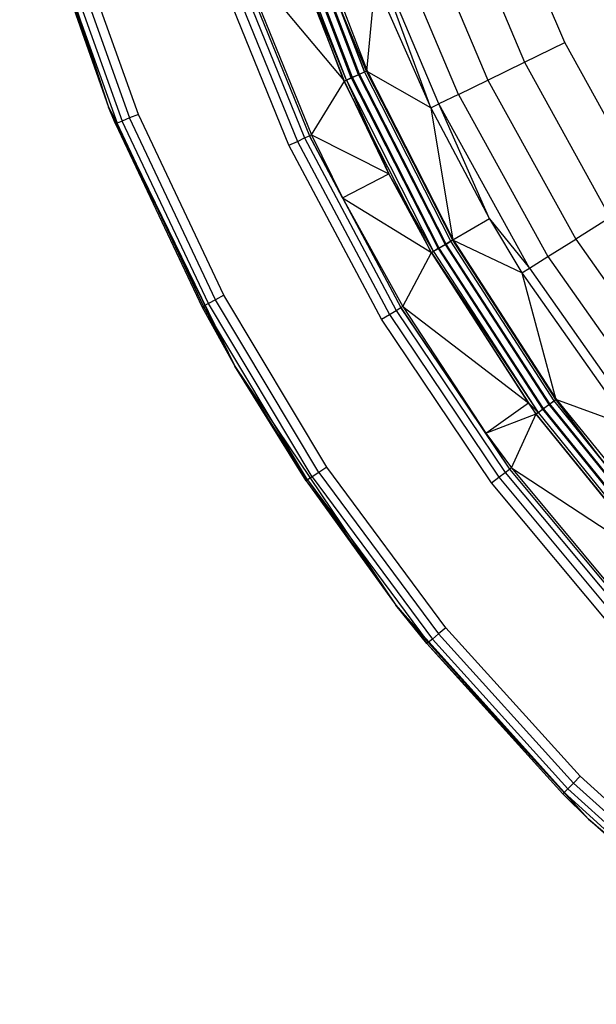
# Model space of a CAD drawing. Extents: x 0.04 to 8.34, y -4.15 to 4.15.
# Tile 1 of 34: x 0.16 to 1.32, y -3.36 to -1.38. Entities that reach past the tile are written whole.
import ezdxf

# ---------------------------------------------------------------- set-up
doc = ezdxf.new("R2010")
doc.units = 0
doc.header["$LTSCALE"] = 2.54
doc.layers.get('0').update_dxf_attribs({"color": 13, "linetype": 'CONTINUOUS'})

# ---------------------------------------------------------------- blocks, each defined once
blk = doc.blocks.new('MONOO_STL')
at = {"color": 0}
for p, q in [((0.1646, -1.004, 4.3853), (0.3435, -1.5546, 4.3853)), ((0.1646, -1.004, 4.3853), (0.3435, -1.5546, 4.3853)), ((1.261, -1.4249, 6.5853), (1.1262, -1.1054, 6.5853)), ((1.261, -1.4249, 6.5853), (1.1262, -1.1054, 6.5853)), ((0.8584, -1.4839, 4.3147), (0.7216, -1.1274, 4.3147)), ((0.8584, -1.4839, 4.3147), (0.7216, -1.1274, 4.3147)), ((0.7267, -1.1257, 6.8853), (0.8633, -1.4817, 6.8853)), ((0.7267, -1.1257, 6.8853), (0.8633, -1.4817, 6.8853)), ((0.6783, -1.1415, 4.2853), (0.8168, -1.5024, 4.2853)), ((0.6783, -1.1415, 4.2853), (0.8168, -1.5024, 4.2853)), ((0.8217, -1.5003, 6.8559), (0.6834, -1.1398, 6.8559)), ((0.8217, -1.5003, 6.8559), (0.6834, -1.1398, 6.8559)), ((0.8317, -1.4958, 6.8714), (0.6938, -1.1364, 6.8714)), ((0.8317, -1.4958, 6.8714), (0.6938, -1.1364, 6.8714)), ((0.8339, -1.4949, 4.2889), (0.696, -1.1357, 4.2889)), ((0.8339, -1.4949, 4.2889), (0.696, -1.1357, 4.2889)), ((0.8463, -1.4893, 6.8817), (0.709, -1.1315, 6.8817)), ((0.8463, -1.4893, 6.8817), (0.709, -1.1315, 6.8817)), ((0.8484, -1.4884, 4.2992), (0.7112, -1.1308, 4.2992)), ((0.8484, -1.4884, 4.2992), (0.7112, -1.1308, 4.2992)), ((1.0413, -1.136, 6.5714), (1.1799, -1.4644, 6.5714)), ((1.0413, -1.136, 6.5714), (1.1799, -1.4644, 6.5714)), ((0.9643, -1.1638, 6.531), (1.1063, -1.5002, 6.531)), ((0.9643, -1.1638, 6.531), (1.1063, -1.5002, 6.531)), ((1.047, -1.529, 6.4679), (0.9023, -1.1861, 6.4679)), ((1.047, -1.529, 6.4679), (0.9023, -1.1861, 6.4679)), ((0.2201, -1.2047, 4.3353), (0.3435, -1.5546, 4.3853)), ((0.2201, -1.2047, 4.3353), (0.3435, -1.5546, 4.3353)), ((0.2201, -1.2047, 4.3353), (0.3435, -1.5546, 4.3853)), ((0.2201, -1.2047, 4.3353), (0.3435, -1.5546, 4.3353)), ((0.2237, -1.2036, 4.3162), (0.3435, -1.5546, 4.3353)), ((0.2237, -1.2036, 4.3162), (0.3435, -1.5546, 4.3353)), ((0.2237, -1.2036, 4.3162), (0.3608, -1.5867, 4.3162)), ((0.2237, -1.2036, 4.3162), (0.3608, -1.5867, 4.3162)), ((0.2341, -1.2004, 4.2999), (0.3708, -1.5825, 4.2999)), ((0.2341, -1.2004, 4.2999), (0.3708, -1.5825, 4.2999)), ((0.2496, -1.1957, 4.2891), (0.3858, -1.5763, 4.2891)), ((0.2496, -1.1957, 4.2891), (0.3858, -1.5763, 4.2891)), ((0.4034, -1.569, 4.2853), (0.2679, -1.1902, 4.2853)), ((0.4034, -1.569, 4.2853), (0.2679, -1.1902, 4.2853)), ((0.8177, -1.5021, 6.8375), (0.6962, -1.1924, 6.8375)), ((0.8177, -1.5021, 6.8375), (0.6962, -1.1924, 6.8375)), ((0.8217, -1.5003, 6.8559), (0.6962, -1.1924, 6.8375)), ((0.8217, -1.5003, 6.8559), (0.6962, -1.1924, 6.8375)), ((1.0075, -1.5482, 6.3879), (0.861, -1.201, 6.3879)), ((0.9915, -1.556, 6.2984), (0.861, -1.201, 6.3879)), ((1.0075, -1.5482, 6.3879), (0.861, -1.201, 6.3879)), ((0.9915, -1.556, 6.2984), (0.861, -1.201, 6.3879)), ((0.7063, -1.6312, 4.3853), (0.5571, -1.2642, 4.3853)), ((0.7063, -1.6312, 4.3853), (0.5571, -1.2642, 4.3853)), ((0.5747, -1.2581, 4.3889), (0.7232, -1.6233, 4.3889)), ((0.5747, -1.2581, 4.3889), (0.7232, -1.6233, 4.3889)), ((0.5897, -1.2528, 4.3992), (0.7377, -1.6165, 4.3992)), ((0.5897, -1.2528, 4.3992), (0.7377, -1.6165, 4.3992)), ((0.6001, -1.2492, 4.4147), (0.7476, -1.6119, 4.4147)), ((0.6001, -1.2492, 4.4147), (0.7476, -1.6119, 4.4147)), ((0.6043, -1.2478, 4.4331), (0.8177, -1.5021, 6.8375)), ((0.6043, -1.2478, 4.4331), (0.8177, -1.5021, 6.8375)), ((0.6043, -1.2478, 4.4331), (0.7516, -1.61, 4.4331)), ((0.6043, -1.2478, 4.4331), (0.7516, -1.61, 4.4331)), ((0.8792, -1.2999, 6.2984), (0.8625, -1.4821, 4.3331)), ((0.8792, -1.2999, 6.2984), (0.8625, -1.4821, 4.3331)), ((0.8792, -1.2999, 6.2984), (0.9915, -1.556, 6.2984)), ((0.8792, -1.2999, 6.2984), (0.9915, -1.556, 6.2984)), ((0.8625, -1.4821, 4.3331), (0.7993, -1.3313, 4.3331)), ((0.7993, -1.3313, 4.3331), (0.8584, -1.4839, 4.3147)), ((0.8625, -1.4821, 4.3331), (0.7993, -1.3313, 4.3331)), ((0.7993, -1.3313, 4.3331), (0.8584, -1.4839, 4.3147)), ((1.1799, -1.4644, 6.5714), (1.261, -1.4249, 6.5853)), ((1.1799, -1.4644, 6.5714), (1.261, -1.4249, 6.5853)), ((1.4291, -1.7283, 6.5853), (1.261, -1.4249, 6.5853)), ((1.4291, -1.7283, 6.5853), (1.261, -1.4249, 6.5853)), ((0.8633, -1.4817, 6.8853), (0.8463, -1.4893, 6.8817)), ((0.8633, -1.4817, 6.8853), (0.8463, -1.4893, 6.8817)), ((0.8484, -1.4884, 4.2992), (0.8584, -1.4839, 4.3147)), ((0.8484, -1.4884, 4.2992), (0.8584, -1.4839, 4.3147)), ((0.8625, -1.4821, 4.3331), (0.8584, -1.4839, 4.3147)), ((0.8625, -1.4821, 4.3331), (0.8584, -1.4839, 4.3147)), ((1.0318, -1.8242, 4.3147), (0.8584, -1.4839, 4.3147)), ((1.0318, -1.8242, 4.3147), (0.8584, -1.4839, 4.3147)), ((0.9915, -1.556, 6.2984), (0.8625, -1.4821, 4.3331)), ((0.9915, -1.556, 6.2984), (0.8625, -1.4821, 4.3331)), ((1.0356, -1.822, 4.3331), (0.8625, -1.4821, 4.3331)), ((1.0356, -1.822, 4.3331), (0.8625, -1.4821, 4.3331)), ((0.8633, -1.4817, 6.8853), (1.0364, -1.8215, 6.8853)), ((0.8633, -1.4817, 6.8853), (1.0364, -1.8215, 6.8853)), ((1.1063, -1.5002, 6.531), (1.1799, -1.4644, 6.5714)), ((1.1063, -1.5002, 6.531), (1.1799, -1.4644, 6.5714)), ((1.1799, -1.4644, 6.5714), (1.3526, -1.7762, 6.5714)), ((1.1799, -1.4644, 6.5714), (1.3526, -1.7762, 6.5714)), ((0.7516, -1.61, 4.4331), (0.8177, -1.5021, 6.8375)), ((0.7516, -1.61, 4.4331), (0.8177, -1.5021, 6.8375)), ((0.8168, -1.5024, 4.2853), (0.8339, -1.4949, 4.2889)), ((0.8168, -1.5024, 4.2853), (0.8339, -1.4949, 4.2889)), ((0.8168, -1.5024, 4.2853), (0.9924, -1.8469, 4.2853)), ((0.8168, -1.5024, 4.2853), (0.9924, -1.8469, 4.2853)), ((0.8177, -1.5021, 6.8375), (0.8217, -1.5003, 6.8559)), ((0.8177, -1.5021, 6.8375), (0.8217, -1.5003, 6.8559)), ((0.9071, -1.6886, 6.8375), (0.8177, -1.5021, 6.8375)), ((0.9071, -1.6886, 6.8375), (0.8177, -1.5021, 6.8375)), ((0.8317, -1.4958, 6.8714), (0.8217, -1.5003, 6.8559)), ((0.8317, -1.4958, 6.8714), (0.8217, -1.5003, 6.8559)), ((0.8217, -1.5003, 6.8559), (0.997, -1.8443, 6.8559)), ((0.8217, -1.5003, 6.8559), (0.997, -1.8443, 6.8559)), ((0.8217, -1.5003, 6.8559), (0.9071, -1.6886, 6.8375)), ((0.8217, -1.5003, 6.8559), (0.9071, -1.6886, 6.8375)), ((0.8463, -1.4893, 6.8817), (0.8317, -1.4958, 6.8714)), ((0.8463, -1.4893, 6.8817), (0.8317, -1.4958, 6.8714)), ((0.8317, -1.4958, 6.8714), (1.0065, -1.8388, 6.8714)), ((0.8317, -1.4958, 6.8714), (1.0065, -1.8388, 6.8714)), ((0.8339, -1.4949, 4.2889), (0.8484, -1.4884, 4.2992)), ((0.8339, -1.4949, 4.2889), (0.8484, -1.4884, 4.2992)), ((1.0085, -1.8376, 4.2889), (0.8339, -1.4949, 4.2889)), ((1.0085, -1.8376, 4.2889), (0.8339, -1.4949, 4.2889)), ((0.8463, -1.4893, 6.8817), (1.0203, -1.8308, 6.8817)), ((0.8463, -1.4893, 6.8817), (1.0203, -1.8308, 6.8817)), ((1.0223, -1.8296, 4.2992), (0.8484, -1.4884, 4.2992)), ((1.0223, -1.8296, 4.2992), (0.8484, -1.4884, 4.2992)), ((1.047, -1.529, 6.4679), (1.1063, -1.5002, 6.531)), ((1.047, -1.529, 6.4679), (1.1063, -1.5002, 6.531)), ((1.1063, -1.5002, 6.531), (1.2832, -1.8196, 6.531)), ((1.1063, -1.5002, 6.531), (1.2832, -1.8196, 6.531)), ((1.047, -1.529, 6.4679), (1.0075, -1.5482, 6.3879)), ((1.047, -1.529, 6.4679), (1.0075, -1.5482, 6.3879)), ((1.047, -1.529, 6.4679), (1.2273, -1.8546, 6.4679)), ((1.047, -1.529, 6.4679), (1.2273, -1.8546, 6.4679)), ((0.3435, -1.5546, 4.3853), (0.5973, -2.075, 4.3853)), ((0.3435, -1.5546, 4.3353), (0.3435, -1.5546, 4.3853)), ((0.3435, -1.5546, 4.3353), (0.3435, -1.5546, 4.3853)), ((0.3435, -1.5546, 4.3353), (0.3573, -1.5881, 4.3353)), ((0.3573, -1.5881, 4.3353), (0.3435, -1.5546, 4.3853)), ((0.3573, -1.5881, 4.3353), (0.3435, -1.5546, 4.3853)), ((0.3435, -1.5546, 4.3853), (0.5973, -2.075, 4.3853)), ((0.3435, -1.5546, 4.3353), (0.3573, -1.5881, 4.3353)), ((0.3435, -1.5546, 4.3353), (0.3608, -1.5867, 4.3162)), ((0.3435, -1.5546, 4.3353), (0.3608, -1.5867, 4.3162)), ((0.9915, -1.556, 6.2984), (1.0075, -1.5482, 6.3879)), ((0.9915, -1.556, 6.2984), (1.0075, -1.5482, 6.3879)), ((0.9915, -1.556, 6.2984), (1.0356, -1.822, 4.3331)), ((0.9915, -1.556, 6.2984), (1.1099, -1.7791, 6.2984)), ((0.9915, -1.556, 6.2984), (1.0356, -1.822, 4.3331)), ((0.9915, -1.556, 6.2984), (1.1099, -1.7791, 6.2984)), ((1.1901, -1.8779, 6.3879), (1.0075, -1.5482, 6.3879)), ((1.1099, -1.7791, 6.2984), (1.0075, -1.5482, 6.3879)), ((1.1901, -1.8779, 6.3879), (1.0075, -1.5482, 6.3879)), ((1.1099, -1.7791, 6.2984), (1.0075, -1.5482, 6.3879)), ((0.3708, -1.5825, 4.2999), (0.3608, -1.5867, 4.3162)), ((0.3708, -1.5825, 4.2999), (0.3608, -1.5867, 4.3162)), ((0.3858, -1.5763, 4.2891), (0.3708, -1.5825, 4.2999)), ((0.3858, -1.5763, 4.2891), (0.3708, -1.5825, 4.2999)), ((0.5443, -1.9494, 4.2999), (0.3708, -1.5825, 4.2999)), ((0.5443, -1.9494, 4.2999), (0.3708, -1.5825, 4.2999)), ((0.4034, -1.569, 4.2853), (0.3858, -1.5763, 4.2891)), ((0.4034, -1.569, 4.2853), (0.3858, -1.5763, 4.2891)), ((0.5586, -1.9417, 4.2891), (0.3858, -1.5763, 4.2891)), ((0.5586, -1.9417, 4.2891), (0.3858, -1.5763, 4.2891)), ((0.5755, -1.9327, 4.2853), (0.4034, -1.569, 4.2853)), ((0.5755, -1.9327, 4.2853), (0.4034, -1.569, 4.2853)), ((0.3608, -1.5867, 4.3162), (0.3573, -1.5881, 4.3353)), ((0.3608, -1.5867, 4.3162), (0.3573, -1.5881, 4.3353)), ((0.3573, -1.5881, 4.3353), (0.5973, -2.075, 4.3853)), ((0.3573, -1.5881, 4.3353), (0.5973, -2.075, 4.3853)), ((0.3573, -1.5881, 4.3353), (0.5314, -1.9563, 4.3353)), ((0.3573, -1.5881, 4.3353), (0.5314, -1.9563, 4.3353)), ((0.5347, -1.9545, 4.3162), (0.3608, -1.5867, 4.3162)), ((0.5347, -1.9545, 4.3162), (0.3608, -1.5867, 4.3162)), ((0.7232, -1.6233, 4.3889), (0.7377, -1.6165, 4.3992)), ((0.7232, -1.6233, 4.3889), (0.7377, -1.6165, 4.3992)), ((0.7377, -1.6165, 4.3992), (0.7476, -1.6119, 4.4147)), ((0.7377, -1.6165, 4.3992), (0.7476, -1.6119, 4.4147)), ((0.7377, -1.6165, 4.3992), (0.9222, -1.9631, 4.3992)), ((0.7377, -1.6165, 4.3992), (0.9222, -1.9631, 4.3992)), ((0.7516, -1.61, 4.4331), (0.7476, -1.6119, 4.4147)), ((0.7516, -1.61, 4.4331), (0.7476, -1.6119, 4.4147)), ((0.8137, -1.7366, 4.4331), (0.7476, -1.6119, 4.4147)), ((0.7476, -1.6119, 4.4147), (0.9316, -1.9574, 4.4147)), ((0.8137, -1.7366, 4.4331), (0.7476, -1.6119, 4.4147)), ((0.7476, -1.6119, 4.4147), (0.9316, -1.9574, 4.4147)), ((0.7516, -1.61, 4.4331), (0.9071, -1.6886, 6.8375)), ((0.7516, -1.61, 4.4331), (0.9071, -1.6886, 6.8375)), ((0.7516, -1.61, 4.4331), (0.8137, -1.7366, 4.4331)), ((0.7516, -1.61, 4.4331), (0.8137, -1.7366, 4.4331)), ((0.7063, -1.6312, 4.3853), (0.7232, -1.6233, 4.3889)), ((0.7063, -1.6312, 4.3853), (0.7232, -1.6233, 4.3889)), ((0.8925, -1.9809, 4.3853), (0.7063, -1.6312, 4.3853)), ((0.8925, -1.9809, 4.3853), (0.7063, -1.6312, 4.3853)), ((0.7232, -1.6233, 4.3889), (0.9085, -1.9713, 4.3889)), ((0.7232, -1.6233, 4.3889), (0.9085, -1.9713, 4.3889)), ((0.8137, -1.7366, 4.4331), (0.9071, -1.6886, 6.8375)), ((0.8137, -1.7366, 4.4331), (0.9071, -1.6886, 6.8375)), ((0.9932, -1.8465, 6.8375), (0.9071, -1.6886, 6.8375)), ((0.9932, -1.8465, 6.8375), (0.9071, -1.6886, 6.8375)), ((0.997, -1.8443, 6.8559), (0.9071, -1.6886, 6.8375)), ((0.997, -1.8443, 6.8559), (0.9071, -1.6886, 6.8375)), ((0.8137, -1.7366, 4.4331), (0.9932, -1.8465, 6.8375)), ((0.8137, -1.7366, 4.4331), (0.9932, -1.8465, 6.8375)), ((0.8137, -1.7366, 4.4331), (0.9353, -1.9551, 4.4331)), ((0.8137, -1.7366, 4.4331), (0.9353, -1.9551, 4.4331)), ((0.8137, -1.7366, 4.4331), (0.9316, -1.9574, 4.4147)), ((0.8137, -1.7366, 4.4331), (0.9316, -1.9574, 4.4147)), ((1.1099, -1.7791, 6.2984), (1.0356, -1.822, 4.3331)), ((1.1099, -1.7791, 6.2984), (1.0356, -1.822, 4.3331)), ((1.1099, -1.7791, 6.2984), (1.175, -1.8873, 6.2984)), ((1.1099, -1.7791, 6.2984), (1.175, -1.8873, 6.2984)), ((1.1099, -1.7791, 6.2984), (1.1901, -1.8779, 6.3879)), ((1.1099, -1.7791, 6.2984), (1.1901, -1.8779, 6.3879)), ((1.3526, -1.7762, 6.5714), (1.2832, -1.8196, 6.531)), ((1.3526, -1.7762, 6.5714), (1.2832, -1.8196, 6.531)), ((1.2273, -1.8546, 6.4679), (1.2832, -1.8196, 6.531)), ((1.2273, -1.8546, 6.4679), (1.2832, -1.8196, 6.531)), ((1.2832, -1.8196, 6.531), (1.4931, -2.1184, 6.531)), ((1.2832, -1.8196, 6.531), (1.4931, -2.1184, 6.531)), ((0.9924, -1.8469, 4.2853), (1.0085, -1.8376, 4.2889)), ((0.9924, -1.8469, 4.2853), (1.0085, -1.8376, 4.2889)), ((1.0065, -1.8388, 6.8714), (0.997, -1.8443, 6.8559)), ((1.0065, -1.8388, 6.8714), (0.997, -1.8443, 6.8559)), ((1.0203, -1.8308, 6.8817), (1.0065, -1.8388, 6.8714)), ((1.0203, -1.8308, 6.8817), (1.0065, -1.8388, 6.8714)), ((1.0065, -1.8388, 6.8714), (1.2161, -2.1616, 6.8714)), ((1.0065, -1.8388, 6.8714), (1.2161, -2.1616, 6.8714)), ((1.0085, -1.8376, 4.2889), (1.0223, -1.8296, 4.2992)), ((1.0085, -1.8376, 4.2889), (1.0223, -1.8296, 4.2992)), ((1.218, -2.1603, 4.2889), (1.0085, -1.8376, 4.2889)), ((1.218, -2.1603, 4.2889), (1.0085, -1.8376, 4.2889)), ((1.0364, -1.8215, 6.8853), (1.0203, -1.8308, 6.8817)), ((1.0364, -1.8215, 6.8853), (1.0203, -1.8308, 6.8817)), ((1.0203, -1.8308, 6.8817), (1.229, -2.1522, 6.8817)), ((1.0203, -1.8308, 6.8817), (1.229, -2.1522, 6.8817)), ((1.0223, -1.8296, 4.2992), (1.0318, -1.8242, 4.3147)), ((1.0223, -1.8296, 4.2992), (1.0318, -1.8242, 4.3147)), ((1.2309, -2.1509, 4.2992), (1.0223, -1.8296, 4.2992)), ((1.2309, -2.1509, 4.2992), (1.0223, -1.8296, 4.2992)), ((1.0356, -1.822, 4.3331), (1.0318, -1.8242, 4.3147)), ((1.0356, -1.822, 4.3331), (1.0318, -1.8242, 4.3147)), ((1.2398, -2.1444, 4.3147), (1.0318, -1.8242, 4.3147)), ((1.2398, -2.1444, 4.3147), (1.0318, -1.8242, 4.3147)), ((1.175, -1.8873, 6.2984), (1.0356, -1.822, 4.3331)), ((1.175, -1.8873, 6.2984), (1.0356, -1.822, 4.3331)), ((1.2434, -2.1418, 4.3331), (1.0356, -1.822, 4.3331)), ((1.2434, -2.1418, 4.3331), (1.0356, -1.822, 4.3331)), ((1.0364, -1.8215, 6.8853), (1.2441, -2.1413, 6.8853)), ((1.0364, -1.8215, 6.8853), (1.2441, -2.1413, 6.8853)), ((0.9353, -1.9551, 4.4331), (0.9932, -1.8465, 6.8375)), ((0.9353, -1.9551, 4.4331), (0.9932, -1.8465, 6.8375)), ((0.9924, -1.8469, 4.2853), (1.2029, -2.1712, 4.2853)), ((0.9924, -1.8469, 4.2853), (1.2029, -2.1712, 4.2853)), ((0.9932, -1.8465, 6.8375), (0.997, -1.8443, 6.8559)), ((0.9932, -1.8465, 6.8375), (0.997, -1.8443, 6.8559)), ((1.1879, -2.1488, 6.8375), (0.9932, -1.8465, 6.8375)), ((0.9932, -1.8465, 6.8375), (1.2073, -2.1681, 6.8559)), ((0.9932, -1.8465, 6.8375), (1.2073, -2.1681, 6.8559)), ((1.1879, -2.1488, 6.8375), (0.9932, -1.8465, 6.8375)), ((0.997, -1.8443, 6.8559), (1.2073, -2.1681, 6.8559)), ((0.997, -1.8443, 6.8559), (1.2073, -2.1681, 6.8559)), ((1.1901, -1.8779, 6.3879), (1.2273, -1.8546, 6.4679)), ((1.1901, -1.8779, 6.3879), (1.2273, -1.8546, 6.4679)), ((1.2273, -1.8546, 6.4679), (1.4412, -2.1591, 6.4679)), ((1.2273, -1.8546, 6.4679), (1.4412, -2.1591, 6.4679)), ((1.175, -1.8873, 6.2984), (1.1901, -1.8779, 6.3879)), ((1.175, -1.8873, 6.2984), (1.1901, -1.8779, 6.3879)), ((1.1901, -1.8779, 6.3879), (1.4067, -2.1862, 6.3879)), ((1.1901, -1.8779, 6.3879), (1.4067, -2.1862, 6.3879)), ((1.175, -1.8873, 6.2984), (1.2434, -2.1418, 4.3331)), ((1.175, -1.8873, 6.2984), (1.2434, -2.1418, 4.3331)), ((1.175, -1.8873, 6.2984), (1.3927, -2.1972, 6.2984)), ((1.175, -1.8873, 6.2984), (1.3927, -2.1972, 6.2984)), ((0.5755, -1.9327, 4.2853), (0.5586, -1.9417, 4.2891)), ((0.5755, -1.9327, 4.2853), (0.5586, -1.9417, 4.2891)), ((0.7823, -2.2778, 4.2853), (0.5755, -1.9327, 4.2853)), ((0.7823, -2.2778, 4.2853), (0.5755, -1.9327, 4.2853)), ((0.5314, -1.9563, 4.3353), (0.5347, -1.9545, 4.3162)), ((0.5314, -1.9563, 4.3353), (0.5347, -1.9545, 4.3162)), ((0.5314, -1.9563, 4.3353), (0.5973, -2.075, 4.3853)), ((0.5314, -1.9563, 4.3353), (0.5973, -2.075, 4.3353)), ((0.5314, -1.9563, 4.3353), (0.5973, -2.075, 4.3853)), ((0.5314, -1.9563, 4.3353), (0.5973, -2.075, 4.3353)), ((0.5443, -1.9494, 4.2999), (0.5347, -1.9545, 4.3162)), ((0.5443, -1.9494, 4.2999), (0.5347, -1.9545, 4.3162)), ((0.5347, -1.9545, 4.3162), (0.5973, -2.075, 4.3353)), ((0.7439, -2.3035, 4.3162), (0.5347, -1.9545, 4.3162)), ((0.7439, -2.3035, 4.3162), (0.5347, -1.9545, 4.3162)), ((0.5347, -1.9545, 4.3162), (0.5973, -2.075, 4.3353)), ((0.5586, -1.9417, 4.2891), (0.5443, -1.9494, 4.2999)), ((0.5586, -1.9417, 4.2891), (0.5443, -1.9494, 4.2999)), ((0.7529, -2.2975, 4.2999), (0.5443, -1.9494, 4.2999)), ((0.7529, -2.2975, 4.2999), (0.5443, -1.9494, 4.2999)), ((0.7664, -2.2885, 4.2891), (0.5586, -1.9417, 4.2891)), ((0.7664, -2.2885, 4.2891), (0.5586, -1.9417, 4.2891)), ((0.9222, -1.9631, 4.3992), (0.9316, -1.9574, 4.4147)), ((0.9222, -1.9631, 4.3992), (0.9316, -1.9574, 4.4147)), ((0.9353, -1.9551, 4.4331), (0.9316, -1.9574, 4.4147)), ((0.9353, -1.9551, 4.4331), (0.9316, -1.9574, 4.4147)), ((1.1026, -2.2098, 4.4331), (0.9316, -1.9574, 4.4147)), ((0.9316, -1.9574, 4.4147), (1.1501, -2.2822, 4.4147)), ((1.1026, -2.2098, 4.4331), (0.9316, -1.9574, 4.4147)), ((0.9316, -1.9574, 4.4147), (1.1501, -2.2822, 4.4147)), ((0.9353, -1.9551, 4.4331), (1.1879, -2.1488, 6.8375)), ((0.9353, -1.9551, 4.4331), (1.1879, -2.1488, 6.8375)), ((0.9353, -1.9551, 4.4331), (1.1026, -2.2098, 4.4331)), ((0.9353, -1.9551, 4.4331), (1.1026, -2.2098, 4.4331)), ((0.8925, -1.9809, 4.3853), (0.9085, -1.9713, 4.3889)), ((0.8925, -1.9809, 4.3853), (0.9085, -1.9713, 4.3889)), ((0.9085, -1.9713, 4.3889), (0.9222, -1.9631, 4.3992)), ((0.9085, -1.9713, 4.3889), (0.9222, -1.9631, 4.3992)), ((0.9085, -1.9713, 4.3889), (1.1286, -2.2984, 4.3889)), ((0.9085, -1.9713, 4.3889), (1.1286, -2.2984, 4.3889)), ((0.9222, -1.9631, 4.3992), (1.1413, -2.2888, 4.3992)), ((0.9222, -1.9631, 4.3992), (1.1413, -2.2888, 4.3992)), ((1.1137, -2.3095, 4.3853), (0.8925, -1.9809, 4.3853)), ((1.1137, -2.3095, 4.3853), (0.8925, -1.9809, 4.3853)), ((0.5973, -2.075, 4.3853), (0.9211, -2.555, 4.3853)), ((0.5973, -2.075, 4.3353), (0.5973, -2.075, 4.3853)), ((0.5973, -2.075, 4.3353), (0.5973, -2.075, 4.3853)), ((0.5973, -2.075, 4.3353), (0.7408, -2.3056, 4.3353)), ((0.7408, -2.3056, 4.3353), (0.5973, -2.075, 4.3853)), ((0.7408, -2.3056, 4.3353), (0.5973, -2.075, 4.3853)), ((0.5973, -2.075, 4.3853), (0.9211, -2.555, 4.3853)), ((0.7439, -2.3035, 4.3162), (0.5973, -2.075, 4.3353)), ((0.7439, -2.3035, 4.3162), (0.5973, -2.075, 4.3353)), ((0.5973, -2.075, 4.3353), (0.7408, -2.3056, 4.3353)), ((1.1026, -2.2098, 4.4331), (1.1879, -2.1488, 6.8375)), ((1.1026, -2.2098, 4.4331), (1.1879, -2.1488, 6.8375)), ((1.2037, -2.1707, 6.8375), (1.1879, -2.1488, 6.8375)), ((1.1879, -2.1488, 6.8375), (1.2073, -2.1681, 6.8559)), ((1.1879, -2.1488, 6.8375), (1.2073, -2.1681, 6.8559)), ((1.2037, -2.1707, 6.8375), (1.1879, -2.1488, 6.8375)), ((1.2161, -2.1616, 6.8714), (1.229, -2.1522, 6.8817)), ((1.2161, -2.1616, 6.8714), (1.229, -2.1522, 6.8817)), ((1.218, -2.1603, 4.2889), (1.2309, -2.1509, 4.2992)), ((1.218, -2.1603, 4.2889), (1.2309, -2.1509, 4.2992)), ((1.229, -2.1522, 6.8817), (1.2441, -2.1413, 6.8853)), ((1.229, -2.1522, 6.8817), (1.2441, -2.1413, 6.8853)), ((1.229, -2.1522, 6.8817), (1.4702, -2.4501, 6.8817)), ((1.229, -2.1522, 6.8817), (1.4702, -2.4501, 6.8817)), ((1.2309, -2.1509, 4.2992), (1.2398, -2.1444, 4.3147)), ((1.2309, -2.1509, 4.2992), (1.2398, -2.1444, 4.3147)), ((1.472, -2.4485, 4.2992), (1.2309, -2.1509, 4.2992)), ((1.472, -2.4485, 4.2992), (1.2309, -2.1509, 4.2992)), ((1.2434, -2.1418, 4.3331), (1.2398, -2.1444, 4.3147)), ((1.2434, -2.1418, 4.3331), (1.2398, -2.1444, 4.3147)), ((1.3424, -2.2719, 4.3331), (1.2398, -2.1444, 4.3147)), ((1.3424, -2.2719, 4.3331), (1.2398, -2.1444, 4.3147)), ((1.4801, -2.4412, 4.3147), (1.2398, -2.1444, 4.3147)), ((1.4801, -2.4412, 4.3147), (1.2398, -2.1444, 4.3147)), ((1.3927, -2.1972, 6.2984), (1.2434, -2.1418, 4.3331)), ((1.3927, -2.1972, 6.2984), (1.2434, -2.1418, 4.3331)), ((1.3424, -2.2719, 4.3331), (1.2434, -2.1418, 4.3331)), ((1.3424, -2.2719, 4.3331), (1.2434, -2.1418, 4.3331)), ((1.2441, -2.1413, 6.8853), (1.4841, -2.4376, 6.8853)), ((1.2441, -2.1413, 6.8853), (1.4841, -2.4376, 6.8853)), ((1.1026, -2.2098, 4.4331), (1.2037, -2.1707, 6.8375)), ((1.1026, -2.2098, 4.4331), (1.2037, -2.1707, 6.8375)), ((1.1536, -2.2796, 4.4331), (1.2037, -2.1707, 6.8375)), ((1.1536, -2.2796, 4.4331), (1.2037, -2.1707, 6.8375)), ((1.2029, -2.1712, 4.2853), (1.218, -2.1603, 4.2889)), ((1.2029, -2.1712, 4.2853), (1.218, -2.1603, 4.2889)), ((1.2029, -2.1712, 4.2853), (1.4463, -2.4717, 4.2853)), ((1.2029, -2.1712, 4.2853), (1.4463, -2.4717, 4.2853)), ((1.2073, -2.1681, 6.8559), (1.2037, -2.1707, 6.8375)), ((1.2073, -2.1681, 6.8559), (1.2037, -2.1707, 6.8375)), ((1.447, -2.4711, 6.8375), (1.2037, -2.1707, 6.8375)), ((1.447, -2.4711, 6.8375), (1.2037, -2.1707, 6.8375)), ((1.2073, -2.1681, 6.8559), (1.2161, -2.1616, 6.8714)), ((1.2073, -2.1681, 6.8559), (1.2161, -2.1616, 6.8714)), ((1.2073, -2.1681, 6.8559), (1.4502, -2.4681, 6.8559)), ((1.2073, -2.1681, 6.8559), (1.4502, -2.4681, 6.8559)), ((1.2161, -2.1616, 6.8714), (1.4584, -2.4608, 6.8714)), ((1.2161, -2.1616, 6.8714), (1.4584, -2.4608, 6.8714)), ((1.4601, -2.4592, 4.2889), (1.218, -2.1603, 4.2889)), ((1.4601, -2.4592, 4.2889), (1.218, -2.1603, 4.2889)), ((1.1026, -2.2098, 4.4331), (1.1536, -2.2796, 4.4331)), ((1.1026, -2.2098, 4.4331), (1.1536, -2.2796, 4.4331)), ((1.1026, -2.2098, 4.4331), (1.1501, -2.2822, 4.4147)), ((1.1026, -2.2098, 4.4331), (1.1501, -2.2822, 4.4147)), ((0.7664, -2.2885, 4.2891), (0.7529, -2.2975, 4.2999)), ((0.7664, -2.2885, 4.2891), (0.7529, -2.2975, 4.2999)), ((0.7823, -2.2778, 4.2853), (0.7664, -2.2885, 4.2891)), ((0.7823, -2.2778, 4.2853), (0.7664, -2.2885, 4.2891)), ((0.7664, -2.2885, 4.2891), (1.0072, -2.6132, 4.2891)), ((0.7664, -2.2885, 4.2891), (1.0072, -2.6132, 4.2891)), ((1.022, -2.601, 4.2853), (0.7823, -2.2778, 4.2853)), ((1.022, -2.601, 4.2853), (0.7823, -2.2778, 4.2853)), ((1.1286, -2.2984, 4.3889), (1.1413, -2.2888, 4.3992)), ((1.1286, -2.2984, 4.3889), (1.1413, -2.2888, 4.3992)), ((1.1413, -2.2888, 4.3992), (1.1501, -2.2822, 4.4147)), ((1.1413, -2.2888, 4.3992), (1.1501, -2.2822, 4.4147)), ((1.1413, -2.2888, 4.3992), (1.3928, -2.5903, 4.3992)), ((1.1413, -2.2888, 4.3992), (1.3928, -2.5903, 4.3992)), ((1.1536, -2.2796, 4.4331), (1.1501, -2.2822, 4.4147)), ((1.1536, -2.2796, 4.4331), (1.1501, -2.2822, 4.4147)), ((1.1501, -2.2822, 4.4147), (1.4009, -2.5828, 4.4147)), ((1.1501, -2.2822, 4.4147), (1.4009, -2.5828, 4.4147)), ((1.1536, -2.2796, 4.4331), (1.447, -2.4711, 6.8375)), ((1.1536, -2.2796, 4.4331), (1.447, -2.4711, 6.8375)), ((1.1536, -2.2796, 4.4331), (1.4041, -2.5798, 4.4331)), ((1.1536, -2.2796, 4.4331), (1.4041, -2.5798, 4.4331)), ((0.7408, -2.3056, 4.3353), (0.7439, -2.3035, 4.3162)), ((0.7408, -2.3056, 4.3353), (0.7439, -2.3035, 4.3162)), ((0.7408, -2.3056, 4.3353), (0.9211, -2.555, 4.3853)), ((0.7408, -2.3056, 4.3353), (0.9211, -2.555, 4.3353)), ((0.7408, -2.3056, 4.3353), (0.9211, -2.555, 4.3853)), ((0.7408, -2.3056, 4.3353), (0.9211, -2.555, 4.3353)), ((0.7529, -2.2975, 4.2999), (0.7439, -2.3035, 4.3162)), ((0.7529, -2.2975, 4.2999), (0.7439, -2.3035, 4.3162)), ((0.7439, -2.3035, 4.3162), (0.9211, -2.555, 4.3353)), ((0.7439, -2.3035, 4.3162), (0.9211, -2.555, 4.3353)), ((0.7439, -2.3035, 4.3162), (0.9863, -2.6303, 4.3162)), ((0.7439, -2.3035, 4.3162), (0.9863, -2.6303, 4.3162)), ((0.7529, -2.2975, 4.2999), (0.9947, -2.6234, 4.2999)), ((0.7529, -2.2975, 4.2999), (0.9947, -2.6234, 4.2999)), ((1.1137, -2.3095, 4.3853), (1.1286, -2.2984, 4.3889)), ((1.1137, -2.3095, 4.3853), (1.1286, -2.2984, 4.3889)), ((1.3675, -2.6138, 4.3853), (1.1137, -2.3095, 4.3853)), ((1.3675, -2.6138, 4.3853), (1.1137, -2.3095, 4.3853)), ((1.1286, -2.2984, 4.3889), (1.3811, -2.6011, 4.3889)), ((1.1286, -2.2984, 4.3889), (1.3811, -2.6011, 4.3889)), ((0.9211, -2.555, 4.3853), (1.3085, -2.9853, 4.3853)), ((0.9211, -2.555, 4.3353), (0.9211, -2.555, 4.3853)), ((0.9211, -2.555, 4.3353), (0.9211, -2.555, 4.3853)), ((0.9211, -2.555, 4.3353), (0.9834, -2.6327, 4.3353)), ((0.9834, -2.6327, 4.3353), (0.9211, -2.555, 4.3853)), ((0.9834, -2.6327, 4.3353), (0.9211, -2.555, 4.3853)), ((0.9211, -2.555, 4.3853), (1.3085, -2.9853, 4.3853)), ((0.9211, -2.555, 4.3353), (0.9834, -2.6327, 4.3353)), ((0.9211, -2.555, 4.3353), (0.9863, -2.6303, 4.3162)), ((0.9211, -2.555, 4.3353), (0.9863, -2.6303, 4.3162)), ((1.022, -2.601, 4.2853), (1.0072, -2.6132, 4.2891)), ((1.022, -2.601, 4.2853), (1.0072, -2.6132, 4.2891)), ((1.2922, -2.8991, 4.2853), (1.022, -2.601, 4.2853)), ((1.2922, -2.8991, 4.2853), (1.022, -2.601, 4.2853)), ((0.9863, -2.6303, 4.3162), (0.9834, -2.6327, 4.3353)), ((0.9863, -2.6303, 4.3162), (0.9834, -2.6327, 4.3353)), ((0.9947, -2.6234, 4.2999), (0.9863, -2.6303, 4.3162)), ((0.9947, -2.6234, 4.2999), (0.9863, -2.6303, 4.3162)), ((1.2596, -2.9318, 4.3162), (0.9863, -2.6303, 4.3162)), ((1.2596, -2.9318, 4.3162), (0.9863, -2.6303, 4.3162)), ((1.0072, -2.6132, 4.2891), (0.9947, -2.6234, 4.2999)), ((1.0072, -2.6132, 4.2891), (0.9947, -2.6234, 4.2999)), ((1.2672, -2.9241, 4.2999), (0.9947, -2.6234, 4.2999)), ((1.2672, -2.9241, 4.2999), (0.9947, -2.6234, 4.2999)), ((1.2787, -2.9127, 4.2891), (1.0072, -2.6132, 4.2891)), ((1.2787, -2.9127, 4.2891), (1.0072, -2.6132, 4.2891)), ((0.9834, -2.6327, 4.3353), (1.3085, -2.9853, 4.3853)), ((0.9834, -2.6327, 4.3353), (1.3085, -2.9853, 4.3853)), ((0.9834, -2.6327, 4.3353), (1.2569, -2.9345, 4.3353)), ((0.9834, -2.6327, 4.3353), (1.2569, -2.9345, 4.3353)), ((1.2922, -2.8991, 4.2853), (1.2787, -2.9127, 4.2891)), ((1.2922, -2.8991, 4.2853), (1.2787, -2.9127, 4.2891)), ((1.5903, -3.1693, 4.2853), (1.2922, -2.8991, 4.2853)), ((1.5903, -3.1693, 4.2853), (1.2922, -2.8991, 4.2853)), ((1.2672, -2.9241, 4.2999), (1.2596, -2.9318, 4.3162)), ((1.2672, -2.9241, 4.2999), (1.2596, -2.9318, 4.3162)), ((1.2787, -2.9127, 4.2891), (1.2672, -2.9241, 4.2999)), ((1.2787, -2.9127, 4.2891), (1.2672, -2.9241, 4.2999)), ((1.5679, -3.1967, 4.2999), (1.2672, -2.9241, 4.2999)), ((1.5679, -3.1967, 4.2999), (1.2672, -2.9241, 4.2999)), ((1.5782, -3.1841, 4.2891), (1.2787, -2.9127, 4.2891)), ((1.5782, -3.1841, 4.2891), (1.2787, -2.9127, 4.2891)), ((1.2569, -2.9345, 4.3353), (1.2596, -2.9318, 4.3162)), ((1.2569, -2.9345, 4.3353), (1.2596, -2.9318, 4.3162)), ((1.2569, -2.9345, 4.3353), (1.3085, -2.9853, 4.3853)), ((1.2569, -2.9345, 4.3353), (1.3085, -2.9853, 4.3353)), ((1.2569, -2.9345, 4.3353), (1.3085, -2.9853, 4.3853)), ((1.2569, -2.9345, 4.3353), (1.3085, -2.9853, 4.3353)), ((1.2596, -2.9318, 4.3162), (1.3085, -2.9853, 4.3353)), ((1.561, -3.2051, 4.3162), (1.2596, -2.9318, 4.3162)), ((1.561, -3.2051, 4.3162), (1.2596, -2.9318, 4.3162)), ((1.2596, -2.9318, 4.3162), (1.3085, -2.9853, 4.3353)), ((1.3085, -2.9853, 4.3853), (1.752, -3.3574, 4.3853)), ((1.3085, -2.9853, 4.3353), (1.3085, -2.9853, 4.3853)), ((1.3085, -2.9853, 4.3353), (1.3085, -2.9853, 4.3853)), ((1.3085, -2.9853, 4.3353), (1.5586, -3.208, 4.3353)), ((1.5586, -3.208, 4.3353), (1.3085, -2.9853, 4.3853)), ((1.5586, -3.208, 4.3353), (1.3085, -2.9853, 4.3853)), ((1.3085, -2.9853, 4.3853), (1.752, -3.3574, 4.3853)), ((1.561, -3.2051, 4.3162), (1.3085, -2.9853, 4.3353)), ((1.561, -3.2051, 4.3162), (1.3085, -2.9853, 4.3353)), ((1.3085, -2.9853, 4.3353), (1.5586, -3.208, 4.3353))]:
    blk.add_line(p, q, dxfattribs=at)

msp = doc.modelspace()

# ---------------------------------------------------------------- block references
at = {"color": 0}
msp.add_blockref('MONOO_STL', (0, 0), dxfattribs=at)

doc.saveas('drawing.dxf')
